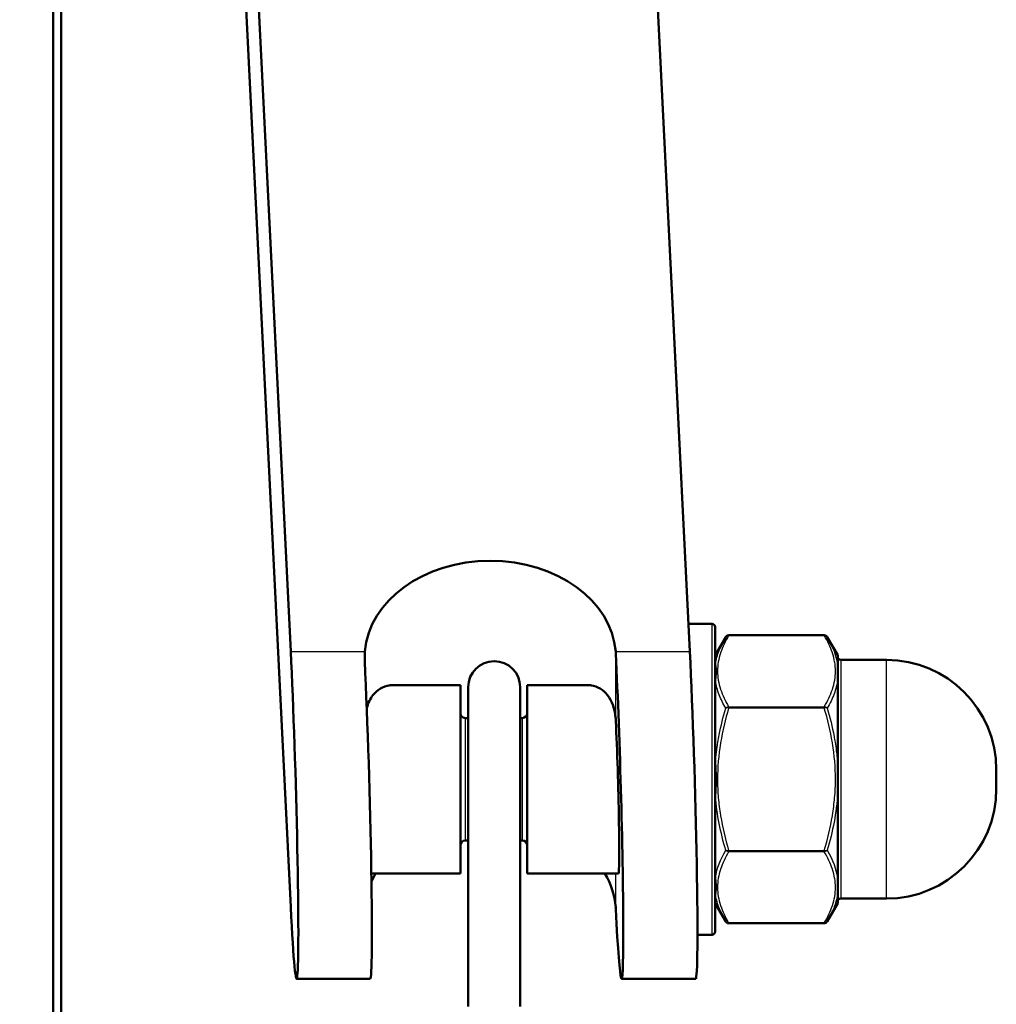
# Model space of a CAD drawing. Header units: millimetres. Extents: x 196 to 2279, y -1387 to 2348.
# Tile 22 of 82: x 482 to 544, y -919 to -856. Entities that reach past the tile are written whole.
import ezdxf

# ---------------------------------------------------------------- set-up
doc = ezdxf.new("R2010")
doc.units = ezdxf.units.MM
doc.header["$LTSCALE"] = 0.75
doc.layers.add('Visible', color=7, linetype='Continuous', lineweight=50)
doc.layers.add('Visible Narrow', color=7, linetype='Continuous', lineweight=25)

msp = doc.modelspace()

# ---------------------------------------------------------------- linework, layer by layer
at = {"layer": 'Visible', "extrusion": (0, 0, -1)}
for p, q in [((457.948, -60.741, -516.697), (499.506, -896.168, 180.613)), ((524.924, -896.168, 180.613), (483.367, -60.741, -516.697)), ((484.377, -1198.809, 115.005), (484.377, -808.179, 115.005)), ((484.877, -808.179, 114.505), (484.877, -1198.809, 114.505)), ((495.233, -826.56, 89.428), (499.506, -912.444, 161.114)), ((526.342, -894.406, 170.863), (524.837, -894.406, 170.863)), ((533.489, -895.142, 170.863), (527.396, -895.142, 170.863)), ((526.556, -896.383, 170.863), (527.206, -895.257, 170.863)), ((534.342, -896.406, 170.863), (533.679, -895.257, 170.863)), ((537.442, -896.706, 170.863), (534.542, -896.706, 170.863)), ((510.314, -898.306, 170.863), (506.042, -898.306, 170.863)), ((518.388, -898.306, 170.863), (514.564, -898.306, 170.863)), ((510.814, -900.406, 170.863), (510.614, -900.406, 170.863)), ((514.264, -900.406, 170.863), (514.114, -900.406, 170.863)), ((510.814, -908.206, 170.863), (510.614, -908.206, 170.863)), ((514.264, -908.206, 170.863), (514.114, -908.206, 170.863)), ((510.314, -910.306, 170.863), (504.64, -910.306, 170.863)), ((520.378, -910.306, 170.863), (514.564, -910.306, 170.863)), ((537.442, -911.906, 170.863), (534.542, -911.906, 170.863)), ((526.556, -912.229, 170.863), (527.206, -913.355, 170.863)), ((534.342, -912.206, 170.863), (533.679, -913.355, 170.863)), ((533.489, -913.471, 170.863), (527.396, -913.471, 170.863)), ((526.342, -914.206, 170.863), (525.409, -914.206, 170.863)), ((504.563, -917.006, 170.863), (499.878, -917.006, 170.863)), ((525.297, -917.006, 170.863), (520.575, -917.006, 170.863))]:
    msp.add_line(p, q, dxfattribs=at)
at = {"layer": 'Visible', "extrusion": (4.53804e-15, 0.640792, 0.767714)}
msp.add_arc((-512.215, 804.219, -435.598), 8, 183.45847, 356.54153, dxfattribs=at)
at = {"layer": 'Visible', "extrusion": (0, 0, -1)}
for centre, radius, start, end in [((-526.342, -894.606, -170.863), 0.2, 90, 180), ((-526.642, -896.433, -170.863), 0.1, 0, 30), ((-512.464, -898.437, -169.261), 1.65, 0, 180), ((-534.542, -896.506, -170.863), 0.2, 270, 0), ((-537.442, -903.706, -170.863), 7, 90, 180), ((-510.614, -900.106, -170.863), 0.3, 270, 0), ((-514.264, -900.106, -170.863), 0.3, 180, 270), ((-537.442, -904.906, -170.863), 7, 180, 270), ((-510.614, -908.506, -170.863), 0.3, 0, 90), ((-514.264, -908.506, -170.863), 0.3, 90, 180), ((-534.542, -912.106, -170.863), 0.2, 0, 90), ((-526.642, -912.179, -170.863), 0.1, 330, 0), ((-526.342, -914.006, -170.863), 0.2, 180, 270)]:
    msp.add_arc(centre, radius, start, end, dxfattribs=at)
at = {"layer": 'Visible', "extrusion": (1, 0, 0)}
for centre, radius in [((-904.306, 170.863, 526.542), 9.7), ((-904.306, 170.863, 510.314), 6), ((-904.306, 170.863, 514.564), 6), ((-904.306, 170.863, 544.442), 0.6)]:
    msp.add_arc(centre, radius, 0, 180, dxfattribs=at)
at = {"layer": 'Visible', "extrusion": (0.531319, -0.517822, -0.670493)}
msp.add_arc((-284.55, 799.734, 619.348), 6.773, 30.44345, 31.94529, dxfattribs=at)
at = {"layer": 'Visible', "extrusion": (-1, 0, 0)}
for centre, radius, start, end in [((904.306, 170.863, -534.342), 7.9, 156.49094, 180), ((904.306, 170.863, -534.342), 7.9, 96.49039, 143.50906), ((904.306, 170.863, -534.342), 7.9, 36.4909, 83.50908), ((904.295, 170.859, -534.342), 7.812, 21.75893, 21.75915), ((904.306, 170.863, -534.342), 7.9, 360, 23.50929)]:
    msp.add_arc(centre, radius, start, end, dxfattribs=at)
at = {"layer": 'Visible', "extrusion": (-1, -3.99568e-17, -1.07631e-16)}
msp.add_arc((908.937, 169.261, -510.814), 10.5, 20.36682, 180, dxfattribs=at)
at = {"layer": 'Visible', "extrusion": (1, 1.03591e-31, 1.22465e-16)}
msp.add_arc((-908.937, 169.261, 514.114), 10.5, 0, 159.63318, dxfattribs=at)
at = {"layer": 'Visible', "extrusion": (1.50163e-12, 0.640792, 0.767714)}
msp.add_arc((-512.215, 804.219, -460.998), 8, 335.89273, 341.05158, dxfattribs=at)
at = {"layer": 'Visible', "extrusion": (-1.74742e-13, 0.640792, 0.767714)}
msp.add_arc((-512.215, 804.219, -460.998), 8, 183.45847, 204.10727, dxfattribs=at)
at = {"layer": 'Visible', "extrusion": (0.531319, 0.56712, 0.629345)}
msp.add_arc((-997.885, 324.282, -139.677), 6.773, 213.10574, 214.60758, dxfattribs=at)
at = {"layer": 'Visible', "extrusion": (0.999272, 0.029297, -0.024453)}
for centre, major_axis, start_param, end_param in [((499.506, -904.306, 170.863), (0.485, -9.75, 8.138), 4.712389, 7.853982), ((520.202, -904.306, 170.863), (0.485, -9.75, 8.138), -1.556834, 1.556834), ((520.202, -904.306, 170.863), (0.229, -4.606, 3.845), -1.54124, 0.69553)]:
    msp.add_ellipse(centre, major_axis=major_axis, ratio=0.999272, start_param=start_param, end_param=end_param, dxfattribs=at)
at = {"layer": 'Visible', "extrusion": (-0.999272, -0.029297, 0.024453)}
for centre, end_param in [((524.924, -904.306, 170.863), 1.570796), ((504.191, -904.306, 170.863), 1.508718)]:
    msp.add_ellipse(centre, major_axis=(0.485, -9.75, 8.138), ratio=0.999272, start_param=-0.69553, end_param=end_param, dxfattribs=at)
at = {"layer": 'Visible'}
for points, knots in [([(527.206, -895.257, 170.863), (527.213, -895.244, 170.863), (527.222, -895.232, 170.863), (527.241, -895.209, 170.863), (527.252, -895.199, 170.863), (527.28, -895.177, 170.863), (527.298, -895.166, 170.863), (527.342, -895.147, 170.863), (527.369, -895.142, 170.863), (527.396, -895.142, 170.863)], [0, 0, 0, 0, 0.00453436, 0.00453436, 0.00890925, 0.00890925, 0.01522054, 0.01522054, 0.0231846, 0.0231846, 0.0231846, 0.0231846]), ([(533.489, -895.142, 170.863), (533.511, -895.142, 170.863), (533.533, -895.146, 170.863), (533.574, -895.159, 170.863), (533.594, -895.17, 170.863), (533.631, -895.197, 170.863), (533.649, -895.214, 170.863), (533.669, -895.241, 170.863), (533.674, -895.249, 170.863), (533.679, -895.257, 170.863)], [0, 0, 0, 0, 0.00653074, 0.00653074, 0.01307511, 0.01307511, 0.0202764, 0.0202764, 0.02318704, 0.02318704, 0.02318704, 0.02318704]), ([(504.221, -896.789, 181.1), (504.217, -896.706, 181.039), (504.215, -896.625, 180.978), (504.215, -896.418, 180.818), (504.22, -896.293, 180.717), (504.229, -896.168, 180.613)], [3.72742712, 3.72742712, 3.72742712, 3.72742712, 3.7578667, 3.7578667, 3.80581406, 3.80581406, 3.80581406, 3.80581406]), ([(534.342, -897.062, 174.015), (534.342, -897.122, 174.152), (534.342, -897.189, 174.285), (534.342, -897.328, 174.549), (534.342, -897.4, 174.679), (534.342, -897.549, 174.937), (534.342, -897.626, 175.065), (534.342, -897.784, 175.317), (534.342, -897.866, 175.441), (534.342, -897.955, 175.562)], [0, 0, 0, 0, 0.000447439, 0.000447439, 0.000894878, 0.000894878, 0.001342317, 0.001342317, 0.001789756, 0.001789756, 0.001789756, 0.001789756]), ([(504.349, -899.769, 174.787), (504.439, -899.448, 174.415), (504.573, -899.17, 174.003), (505.025, -898.589, 172.854), (505.405, -898.388, 172.083), (505.864, -898.314, 171.202), (505.953, -898.306, 171.034), (506.043, -898.307, 170.864)], [1.0389828, 1.0389828, 1.0389828, 1.0389828, 1.1849251, 1.1849251, 1.4276499, 1.4276499, 1.4838105, 1.4838105, 1.4838105, 1.4838105]), ([(518.387, -898.307, 170.864), (518.477, -898.306, 171.034), (518.566, -898.314, 171.202), (519.025, -898.388, 172.083), (519.405, -898.589, 172.854), (519.969, -899.315, 174.289), (520.152, -899.841, 174.952), (520.204, -900.507, 175.508), (520.207, -900.553, 175.545), (520.209, -900.599, 175.581)], [2.3556113, 2.3556113, 2.3556113, 2.3556113, 2.4117719, 2.4117719, 2.6544967, 2.6544967, 2.8972215, 2.8972215, 2.9149213, 2.9149213, 2.9149213, 2.9149213]), ([(534.342, -903.413, 178.713), (534.342, -903.562, 178.73), (534.342, -903.711, 178.738), (534.342, -903.86, 178.744), (534.342, -903.934, 178.747), (534.342, -904.009, 178.749), (534.342, -904.083, 178.75), (534.342, -904.12, 178.751), (534.342, -904.158, 178.751), (534.342, -904.195, 178.751), (534.342, -904.213, 178.752), (534.342, -904.232, 178.752), (534.342, -904.251, 178.752), (534.342, -904.26, 178.752), (534.342, -904.269, 178.752), (534.342, -904.279, 178.752), (534.342, -904.283, 178.752), (534.342, -904.288, 178.752), (534.342, -904.293, 178.752), (534.342, -904.297, 178.752), (534.342, -904.302, 178.752), (534.342, -904.307, 178.752), (534.342, -904.325, 178.752), (534.342, -904.344, 178.752), (534.342, -904.362, 178.752), (534.342, -904.493, 178.751), (534.342, -904.623, 178.749), (534.342, -904.753, 178.744), (534.342, -904.902, 178.738), (534.342, -905.051, 178.73), (534.342, -905.199, 178.713)], [0.000000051, 0.000000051, 0.000000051, 0.000000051, 0.000447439, 0.000447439, 0.000447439, 0.000671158, 0.000671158, 0.000671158, 0.000783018, 0.000783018, 0.000783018, 0.000838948, 0.000838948, 0.000838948, 0.000866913, 0.000866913, 0.000866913, 0.000880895, 0.000880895, 0.000880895, 0.000894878, 0.000894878, 0.000894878, 0.000950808, 0.000950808, 0.000950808, 0.001342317, 0.001342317, 0.001342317, 0.001789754, 0.001789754, 0.001789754, 0.001789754]), ([(534.342, -910.657, 175.562), (534.342, -910.746, 175.442), (534.342, -910.828, 175.317), (534.342, -910.907, 175.191), (534.342, -910.947, 175.127), (534.342, -910.986, 175.064), (534.342, -911.025, 175), (534.342, -911.044, 174.968), (534.342, -911.063, 174.936), (534.342, -911.082, 174.904), (534.342, -911.091, 174.888), (534.342, -911.101, 174.872), (534.342, -911.11, 174.856), (534.342, -911.115, 174.848), (534.342, -911.119, 174.84), (534.342, -911.124, 174.832), (534.342, -911.126, 174.828), (534.342, -911.129, 174.824), (534.342, -911.131, 174.82), (534.342, -911.133, 174.816), (534.342, -911.136, 174.811), (534.342, -911.138, 174.807), (534.342, -911.147, 174.791), (534.342, -911.157, 174.775), (534.342, -911.166, 174.759), (534.342, -911.23, 174.646), (534.342, -911.293, 174.532), (534.342, -911.354, 174.417), (534.342, -911.424, 174.285), (534.342, -911.491, 174.152), (534.342, -911.55, 174.015)], [0.000000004, 0.000000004, 0.000000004, 0.000000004, 0.000447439, 0.000447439, 0.000447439, 0.000671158, 0.000671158, 0.000671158, 0.000783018, 0.000783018, 0.000783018, 0.000838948, 0.000838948, 0.000838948, 0.000866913, 0.000866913, 0.000866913, 0.000880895, 0.000880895, 0.000880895, 0.000894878, 0.000894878, 0.000894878, 0.000950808, 0.000950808, 0.000950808, 0.001342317, 0.001342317, 0.001342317, 0.001789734, 0.001789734, 0.001789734, 0.001789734]), ([(527.396, -913.471, 170.863), (527.374, -913.471, 170.863), (527.352, -913.467, 170.863), (527.31, -913.453, 170.863), (527.291, -913.443, 170.863), (527.253, -913.416, 170.863), (527.236, -913.399, 170.863), (527.216, -913.372, 170.863), (527.21, -913.364, 170.863), (527.206, -913.355, 170.863)], [0, 0, 0, 0, 0.00653074, 0.00653074, 0.01307511, 0.01307511, 0.0202764, 0.0202764, 0.02318704, 0.02318704, 0.02318704, 0.02318704]), ([(533.679, -913.355, 170.863), (533.671, -913.368, 170.863), (533.663, -913.381, 170.863), (533.643, -913.403, 170.863), (533.633, -913.413, 170.863), (533.605, -913.436, 170.863), (533.586, -913.447, 170.863), (533.543, -913.465, 170.863), (533.516, -913.471, 170.863), (533.489, -913.471, 170.863)], [0, 0, 0, 0, 0.00453436, 0.00453436, 0.00890925, 0.00890925, 0.01522054, 0.01522054, 0.0231846, 0.0231846, 0.0231846, 0.0231846])]:
    msp.add_open_spline(points, degree=3, knots=knots, dxfattribs=at)
at = {"layer": 'Visible Narrow', "extrusion": (0, 0, -1)}
for p, q in [((533.489, -895.155, 170.913), (527.396, -895.155, 170.913)), ((499.506, -896.168, 180.613), (504.229, -896.168, 180.613)), ((520.2, -896.168, 180.613), (524.924, -896.168, 180.613)), ((520.209, -900.599, 175.581), (520.209, -896.305, 180.726)), ((527.396, -899.687, 178.763), (533.489, -899.687, 178.763)), ((533.489, -899.774, 178.813), (527.396, -899.774, 178.813)), ((527.396, -908.838, 178.813), (533.489, -908.838, 178.813)), ((533.489, -908.925, 178.763), (527.396, -908.925, 178.763)), ((520.209, -912.58, 161.228), (520.209, -910.306, 163.952)), ((527.396, -913.457, 170.913), (533.489, -913.457, 170.913))]:
    msp.add_line(p, q, dxfattribs=at)
at = {"layer": 'Visible Narrow', "extrusion": (-1, 0, 0)}
for centre, radius in [((904.306, 170.863, -526.342), 9.9), ((904.306, 170.863, -537.442), 7.6), ((904.306, 170.863, -514.264), 3.9)]:
    msp.add_arc(centre, radius, 0, 180, dxfattribs=at)
at = {"layer": 'Visible Narrow', "extrusion": (1, 0, 0)}
for centre, radius, start, end in [((-895.242, 170.863, 527.396), 0.1, 360, 29.99998), ((-895.242, 170.863, 533.489), 0.1, 360, 29.99996), ((-904.306, 170.863, 526.556), 7.923, 0, 22.15568), ((-904.306, 170.863, 534.542), 7.6, 0, 180), ((-904.306, 170.863, 526.556), 7.923, 37.84432, 82.1567), ((-904.306, 170.863, 510.614), 3.9, 0, 180), ((-904.306, 170.863, 526.556), 7.923, 97.84432, 142.15568), ((-908.838, 178.713, 533.489), 0.1, 90.00003, 149.99996), ((-904.306, 170.863, 526.556), 7.923, 157.84432, 180), ((-913.371, 170.863, 527.396), 0.1, 150.00003, 180)]:
    msp.add_arc(centre, radius, start, end, dxfattribs=at)
at = {"layer": 'Visible Narrow', "extrusion": (-1.40839e-11, -0.377125, 0.926163)}
msp.add_arc((526.642, -765.225, 499.283), 0.1, 150, 180, dxfattribs=at)
at = {"layer": 'Visible Narrow', "extrusion": (4.81468e-12, 0.613518, -0.789681)}
msp.add_arc((-526.642, -601.412, -689.736), 0.1, 360, 30, dxfattribs=at)
at = {"layer": 'Visible Narrow', "extrusion": (1, 2.18855e-13, 6.86745e-13)}
msp.add_arc((-899.774, 178.713, 527.396), 0.1, 30.00007, 89.99997, dxfattribs=at)
at = {"layer": 'Visible Narrow', "extrusion": (1, -1.53838e-13, 2.66454e-13)}
msp.add_arc((-899.774, 178.713, 533.489), 0.1, 30.00004, 89.99994, dxfattribs=at)
at = {"layer": 'Visible Narrow', "extrusion": (-2.88831e-12, 0.990643, -0.136482)}
msp.add_arc((-526.642, 53.716, -919.164), 0.1, 0, 30, dxfattribs=at)
at = {"layer": 'Visible Narrow', "extrusion": (1.36407e-11, 0.990643, 0.136482)}
msp.add_arc((-526.642, 300.559, -872.525), 0.1, 0, 30, dxfattribs=at)
at = {"layer": 'Visible Narrow', "extrusion": (1, -4.85311e-13, 5.32907e-13)}
msp.add_arc((-908.838, 178.713, 527.396), 0.1, 90.00006, 149.99998, dxfattribs=at)
at = {"layer": 'Visible Narrow', "extrusion": (-1.06717e-12, 0.613518, 0.789681)}
msp.add_arc((-526.642, 826.814, -419.881), 0.1, 360, 30, dxfattribs=at)
at = {"layer": 'Visible Narrow', "extrusion": (8.83674e-13, 0.377125, 0.926163)}
msp.add_arc((-526.642, 909.845, -182.789), 0.1, 0, 30, dxfattribs=at)
at = {"layer": 'Visible Narrow', "extrusion": (1, -2.68057e-12, -3.79633e-13)}
msp.add_arc((-913.371, 170.863, 533.489), 0.1, 150.00002, 180, dxfattribs=at)
at = {"layer": 'Visible Narrow'}
for points, knots in [([(527.396, -895.155, 170.913), (527.184, -895.519, 171.544), (527.008, -895.886, 172.179), (526.884, -896.257, 172.822), (526.883, -896.262, 172.831), (526.881, -896.267, 172.84), (526.879, -896.272, 172.849), (526.818, -896.458, 173.17), (526.77, -896.645, 173.494), (526.738, -896.833, 173.82), (526.737, -896.836, 173.824), (526.737, -896.838, 173.829), (526.737, -896.841, 173.833), (526.704, -897.032, 174.163), (526.687, -897.224, 174.497), (526.687, -897.417, 174.83), (526.686, -897.613, 175.17), (526.703, -897.809, 175.509), (526.737, -898.004, 175.848), (526.769, -898.192, 176.174), (526.817, -898.38, 176.499), (526.878, -898.566, 176.821), (526.88, -898.572, 176.832), (526.882, -898.579, 176.843), (526.884, -898.585, 176.854), (527.008, -898.957, 177.499), (527.184, -899.324, 178.134), (527.396, -899.687, 178.763)], [0.000059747, 0.000059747, 0.000059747, 0.000059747, 0.00231796, 0.00231796, 0.00231796, 0.002348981, 0.002348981, 0.002348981, 0.003478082, 0.003478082, 0.003478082, 0.003493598, 0.003493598, 0.003493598, 0.004638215, 0.004638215, 0.004638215, 0.005805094, 0.005805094, 0.005805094, 0.006927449, 0.006927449, 0.006927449, 0.006966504, 0.006966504, 0.006966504, 0.009216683, 0.009216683, 0.009216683, 0.009216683]), ([(527.396, -895.155, 170.913), (527.354, -895.152, 170.908), (527.315, -895.162, 170.901), (527.283, -895.181, 170.892), (527.25, -895.2, 170.883), (527.224, -895.226, 170.873), (527.206, -895.257, 170.863)], [0.0000000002, 0.0000000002, 0.0000000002, 0.0000000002, 0.0001165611, 0.0001165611, 0.0001165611, 0.0002331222, 0.0002331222, 0.0002331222, 0.0002331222]), ([(533.489, -899.687, 178.763), (533.701, -899.324, 178.134), (533.877, -898.957, 177.499), (534.001, -898.585, 176.854), (534.003, -898.579, 176.843), (534.005, -898.572, 176.832), (534.007, -898.566, 176.821), (534.068, -898.38, 176.499), (534.115, -898.192, 176.174), (534.148, -898.004, 175.848), (534.181, -897.809, 175.51), (534.198, -897.614, 175.172), (534.198, -897.418, 174.833), (534.198, -897.225, 174.499), (534.181, -897.032, 174.164), (534.148, -896.841, 173.833), (534.148, -896.838, 173.829), (534.147, -896.836, 173.824), (534.147, -896.833, 173.82), (534.114, -896.645, 173.494), (534.066, -896.458, 173.17), (534.005, -896.272, 172.849), (534.004, -896.267, 172.84), (534.002, -896.262, 172.831), (534, -896.257, 172.822), (533.877, -895.886, 172.179), (533.701, -895.519, 171.544), (533.489, -895.155, 170.913)], [0.000059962, 0.000059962, 0.000059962, 0.000059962, 0.002322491, 0.002322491, 0.002322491, 0.002361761, 0.002361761, 0.002361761, 0.003490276, 0.003490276, 0.003490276, 0.00466072, 0.00466072, 0.00466072, 0.005814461, 0.005814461, 0.005814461, 0.005830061, 0.005830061, 0.005830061, 0.006965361, 0.006965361, 0.006965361, 0.006996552, 0.006996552, 0.006996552, 0.00926716, 0.00926716, 0.00926716, 0.00926716]), ([(526.556, -896.968, 173.852), (526.601, -896.677, 173.346), (526.683, -896.389, 172.842), (526.794, -896.103, 172.344), (526.905, -895.818, 171.845), (527.044, -895.536, 171.352), (527.206, -895.257, 170.863)], [0.005663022, 0.005663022, 0.005663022, 0.005663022, 0.007413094, 0.007413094, 0.007413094, 0.009163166, 0.009163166, 0.009163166, 0.009163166]), ([(526.556, -896.968, 173.852), (526.562, -896.992, 173.94), (526.569, -897.026, 174.024), (526.579, -897.098, 174.19), (526.584, -897.138, 174.271), (526.594, -897.26, 174.512), (526.598, -897.348, 174.671), (526.598, -897.53, 174.985), (526.594, -897.623, 175.14), (526.584, -897.771, 175.368), (526.579, -897.822, 175.443), (526.569, -897.929, 175.589), (526.562, -897.985, 175.661), (526.556, -898.049, 175.725)], [0, 0, 0, 0, 0.000271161, 0.000271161, 0.000542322, 0.000542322, 0.001084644, 0.001084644, 0.001626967, 0.001626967, 0.001898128, 0.001898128, 0.002169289, 0.002169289, 0.002169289, 0.002169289]), ([(527.206, -899.782, 178.7), (527.044, -899.498, 178.214), (526.905, -899.212, 177.723), (526.794, -898.923, 177.228), (526.683, -898.634, 176.732), (526.601, -898.342, 176.23), (526.556, -898.049, 175.725)], [0, 0, 0, 0, 0.00175225, 0.00175225, 0.00175225, 0.003504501, 0.003504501, 0.003504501, 0.003504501]), ([(534.342, -897.955, 175.562), (534.303, -898.263, 176.093), (534.222, -898.571, 176.623), (534.109, -898.876, 177.147), (533.995, -899.181, 177.671), (533.849, -899.483, 178.188), (533.679, -899.782, 178.7)], [0.005464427, 0.005464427, 0.005464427, 0.005464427, 0.007297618, 0.007297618, 0.007297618, 0.009130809, 0.009130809, 0.009130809, 0.009130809]), ([(526.556, -903.225, 178.713), (526.589, -902.798, 178.712), (526.642, -902.371, 178.711), (526.711, -901.949, 178.709), (526.736, -901.795, 178.709), (526.764, -901.64, 178.708), (526.794, -901.487, 178.708), (526.905, -900.912, 178.705), (527.045, -900.344, 178.703), (527.206, -899.782, 178.7)], [0.005660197, 0.005660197, 0.005660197, 0.005660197, 0.006938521, 0.006938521, 0.006938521, 0.007406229, 0.007406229, 0.007406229, 0.009152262, 0.009152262, 0.009152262, 0.009152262]), ([(527.396, -899.774, 178.813), (527.184, -900.501, 178.813), (527.008, -901.234, 178.813), (526.884, -901.978, 178.813), (526.882, -901.99, 178.813), (526.88, -902.001, 178.813), (526.878, -902.013, 178.813), (526.755, -902.769, 178.813), (526.687, -903.539, 178.813), (526.687, -904.307, 178.813), (526.687, -904.698, 178.813), (526.704, -905.089, 178.813), (526.738, -905.479, 178.813), (526.77, -905.856, 178.813), (526.818, -906.229, 178.813), (526.879, -906.6, 178.813), (526.88, -906.612, 178.813), (526.882, -906.624, 178.813), (526.884, -906.636, 178.813), (527.008, -907.379, 178.813), (527.184, -908.112, 178.813), (527.396, -908.838, 178.813)], [0.00005991, 0.00005991, 0.00005991, 0.00005991, 0.002320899, 0.002320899, 0.002320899, 0.002356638, 0.002356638, 0.002356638, 0.004653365, 0.004653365, 0.004653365, 0.00582196, 0.00582196, 0.00582196, 0.006950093, 0.006950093, 0.006950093, 0.006986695, 0.006986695, 0.006986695, 0.00924682, 0.00924682, 0.00924682, 0.00924682]), ([(527.396, -899.774, 178.813), (527.354, -899.768, 178.813), (527.315, -899.767, 178.801), (527.283, -899.768, 178.78), (527.25, -899.77, 178.76), (527.224, -899.775, 178.732), (527.206, -899.782, 178.7)], [0.0000000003, 0.0000000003, 0.0000000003, 0.0000000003, 0.0001165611, 0.0001165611, 0.0001165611, 0.0002331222, 0.0002331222, 0.0002331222, 0.0002331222]), ([(533.489, -899.687, 178.763), (533.53, -899.69, 178.768), (533.569, -899.702, 178.764), (533.602, -899.719, 178.752), (533.635, -899.736, 178.74), (533.661, -899.758, 178.722), (533.679, -899.782, 178.7)], [0.0000000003, 0.0000000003, 0.0000000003, 0.0000000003, 0.0001165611, 0.0001165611, 0.0001165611, 0.0002331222, 0.0002331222, 0.0002331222, 0.0002331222]), ([(533.489, -908.838, 178.813), (533.701, -908.112, 178.813), (533.877, -907.379, 178.813), (534, -906.636, 178.813), (534.002, -906.624, 178.813), (534.004, -906.612, 178.813), (534.006, -906.6, 178.813), (534.067, -906.229, 178.813), (534.114, -905.856, 178.813), (534.147, -905.479, 178.813), (534.181, -905.089, 178.813), (534.198, -904.698, 178.813), (534.198, -904.308, 178.813), (534.198, -903.54, 178.813), (534.13, -902.769, 178.813), (534.006, -902.013, 178.813), (534.004, -902.001, 178.813), (534.002, -901.99, 178.813), (534, -901.978, 178.813), (533.877, -901.234, 178.813), (533.701, -900.501, 178.813), (533.489, -899.774, 178.813)], [0.000059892, 0.000059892, 0.000059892, 0.000059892, 0.002318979, 0.002318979, 0.002318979, 0.002355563, 0.002355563, 0.002355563, 0.003483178, 0.003483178, 0.003483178, 0.004650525, 0.004650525, 0.004650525, 0.006946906, 0.006946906, 0.006946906, 0.006982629, 0.006982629, 0.006982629, 0.009242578, 0.009242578, 0.009242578, 0.009242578]), ([(533.679, -899.782, 178.7), (533.849, -900.376, 178.703), (533.995, -900.974, 178.706), (534.108, -901.579, 178.708), (534.132, -901.702, 178.708), (534.153, -901.825, 178.709), (534.174, -901.949, 178.709), (534.203, -902.129, 178.71), (534.23, -902.31, 178.71), (534.253, -902.492, 178.711), (534.272, -902.645, 178.711), (534.29, -902.798, 178.712), (534.305, -902.951, 178.712), (534.319, -903.105, 178.712), (534.332, -903.259, 178.713), (534.342, -903.413, 178.713)], [0, 0, 0, 0, 0.00184591, 0.00184591, 0.00184591, 0.002221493, 0.002221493, 0.002221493, 0.002768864, 0.002768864, 0.002768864, 0.003230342, 0.003230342, 0.003230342, 0.003691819, 0.003691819, 0.003691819, 0.003691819]), ([(526.556, -903.225, 178.713), (526.562, -903.314, 178.737), (526.569, -903.403, 178.749), (526.579, -903.583, 178.769), (526.584, -903.673, 178.776), (526.594, -903.943, 178.79), (526.598, -904.124, 178.793), (526.598, -904.487, 178.793), (526.594, -904.668, 178.79), (526.584, -904.94, 178.776), (526.579, -905.03, 178.769), (526.569, -905.21, 178.749), (526.562, -905.3, 178.736), (526.556, -905.388, 178.713)], [0.000000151, 0.000000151, 0.000000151, 0.000000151, 0.000271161, 0.000271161, 0.000542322, 0.000542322, 0.001084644, 0.001084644, 0.001626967, 0.001626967, 0.001898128, 0.001898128, 0.002169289, 0.002169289, 0.002169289, 0.002169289]), ([(534.342, -905.199, 178.713), (534.303, -905.815, 178.712), (534.222, -906.427, 178.71), (534.108, -907.033, 178.708), (533.995, -907.639, 178.706), (533.849, -908.238, 178.703), (533.679, -908.831, 178.7)], [0.005473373, 0.005473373, 0.005473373, 0.005473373, 0.007314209, 0.007314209, 0.007314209, 0.009155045, 0.009155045, 0.009155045, 0.009155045]), ([(527.396, -908.925, 178.763), (527.183, -909.29, 178.132), (527.007, -909.657, 177.496), (526.883, -910.029, 176.851), (526.882, -910.035, 176.841), (526.88, -910.041, 176.831), (526.878, -910.047, 176.82), (526.817, -910.232, 176.5), (526.77, -910.419, 176.177), (526.737, -910.606, 175.852), (526.737, -910.61, 175.845), (526.736, -910.614, 175.838), (526.735, -910.618, 175.832), (526.703, -910.808, 175.502), (526.687, -911, 175.169), (526.687, -911.192, 174.837), (526.687, -911.579, 174.167), (526.755, -911.961, 173.506), (526.879, -912.338, 172.851), (526.88, -912.342, 172.844), (526.881, -912.347, 172.837), (526.883, -912.351, 172.83), (527.006, -912.723, 172.185), (527.182, -913.091, 171.547), (527.396, -913.457, 170.913)], [0.000059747, 0.000059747, 0.000059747, 0.000059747, 0.002322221, 0.002322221, 0.002322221, 0.002358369, 0.002358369, 0.002358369, 0.00348454, 0.00348454, 0.00348454, 0.00350768, 0.00350768, 0.00350768, 0.004649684, 0.004649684, 0.004649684, 0.006955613, 0.006955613, 0.006955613, 0.006980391, 0.006980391, 0.006980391, 0.009254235, 0.009254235, 0.009254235, 0.009254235]), ([(527.396, -908.925, 178.763), (527.354, -908.922, 178.768), (527.315, -908.91, 178.764), (527.283, -908.893, 178.752), (527.25, -908.877, 178.74), (527.224, -908.855, 178.722), (527.206, -908.831, 178.7)], [0.0000000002, 0.0000000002, 0.0000000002, 0.0000000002, 0.0001165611, 0.0001165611, 0.0001165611, 0.0002331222, 0.0002331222, 0.0002331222, 0.0002331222]), ([(533.489, -908.838, 178.813), (533.53, -908.844, 178.813), (533.569, -908.846, 178.801), (533.602, -908.844, 178.78), (533.635, -908.843, 178.76), (533.661, -908.838, 178.732), (533.679, -908.831, 178.7)], [0.0000000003, 0.0000000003, 0.0000000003, 0.0000000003, 0.0001165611, 0.0001165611, 0.0001165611, 0.0002331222, 0.0002331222, 0.0002331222, 0.0002331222]), ([(533.489, -913.457, 170.913), (533.702, -913.091, 171.547), (533.879, -912.723, 172.185), (534.002, -912.351, 172.83), (534.003, -912.347, 172.837), (534.005, -912.342, 172.844), (534.006, -912.338, 172.851), (534.129, -911.962, 173.504), (534.197, -911.581, 174.163), (534.198, -911.196, 174.831), (534.198, -911.003, 175.164), (534.182, -910.809, 175.5), (534.149, -910.618, 175.832), (534.149, -910.614, 175.838), (534.148, -910.61, 175.845), (534.147, -910.606, 175.852), (534.115, -910.419, 176.177), (534.068, -910.232, 176.5), (534.007, -910.047, 176.82), (534.005, -910.041, 176.831), (534.003, -910.035, 176.841), (534.001, -910.029, 176.851), (533.878, -909.657, 177.496), (533.701, -909.29, 178.132), (533.489, -908.925, 178.763)], [0.000059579, 0.000059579, 0.000059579, 0.000059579, 0.002323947, 0.002323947, 0.002323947, 0.002348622, 0.002348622, 0.002348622, 0.004637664, 0.004637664, 0.004637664, 0.005782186, 0.005782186, 0.005782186, 0.005805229, 0.005805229, 0.005805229, 0.006926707, 0.006926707, 0.006926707, 0.006962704, 0.006962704, 0.006962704, 0.009215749, 0.009215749, 0.009215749, 0.009215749]), ([(526.556, -910.563, 175.725), (526.562, -910.628, 175.66), (526.569, -910.684, 175.588), (526.579, -910.791, 175.443), (526.584, -910.842, 175.368), (526.594, -910.989, 175.141), (526.598, -911.082, 174.986), (526.598, -911.264, 174.672), (526.594, -911.352, 174.513), (526.584, -911.475, 174.271), (526.579, -911.515, 174.19), (526.569, -911.587, 174.024), (526.562, -911.621, 173.939), (526.556, -911.644, 173.852)], [0, 0, 0, 0, 0.000271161, 0.000271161, 0.000542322, 0.000542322, 0.001084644, 0.001084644, 0.001626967, 0.001626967, 0.001898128, 0.001898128, 0.002169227, 0.002169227, 0.002169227, 0.002169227]), ([(527.206, -913.355, 170.863), (527, -912.998, 171.489), (526.829, -912.639, 172.118), (526.709, -912.275, 172.753), (526.641, -912.066, 173.117), (526.589, -911.856, 173.483), (526.556, -911.644, 173.852)], [0, 0, 0, 0, 0.002225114, 0.002225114, 0.002225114, 0.003500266, 0.003500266, 0.003500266, 0.003500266]), ([(534.342, -911.55, 174.015), (534.311, -911.793, 173.593), (534.254, -912.035, 173.172), (534.175, -912.275, 172.753), (534.154, -912.338, 172.644), (534.132, -912.4, 172.534), (534.109, -912.463, 172.425), (533.995, -912.764, 171.899), (533.849, -913.061, 171.379), (533.679, -913.355, 170.863)], [0.005463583, 0.005463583, 0.005463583, 0.005463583, 0.006916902, 0.006916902, 0.006916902, 0.007298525, 0.007298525, 0.007298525, 0.009133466, 0.009133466, 0.009133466, 0.009133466]), ([(533.489, -913.457, 170.913), (533.53, -913.46, 170.908), (533.569, -913.45, 170.901), (533.602, -913.432, 170.892), (533.635, -913.413, 170.883), (533.661, -913.386, 170.873), (533.679, -913.355, 170.863)], [0.0000000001, 0.0000000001, 0.0000000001, 0.0000000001, 0.0001165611, 0.0001165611, 0.0001165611, 0.0002331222, 0.0002331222, 0.0002331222, 0.0002331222])]:
    msp.add_open_spline(points, degree=3, knots=knots, dxfattribs=at)
for points in [[(533.679, -895.257, 170.863), (533.641, -895.192, 170.884), (533.566, -895.15, 170.904), (533.489, -895.155, 170.913)], [(533.679, -895.257, 170.863), (534.02, -895.848, 171.898), (534.263, -896.447, 172.945), (534.342, -897.062, 174.015)], [(527.206, -899.782, 178.7), (527.243, -899.731, 178.746), (527.318, -899.693, 178.773), (527.396, -899.687, 178.763)], [(533.679, -899.782, 178.7), (533.641, -899.767, 178.767), (533.566, -899.763, 178.813), (533.489, -899.774, 178.813)], [(527.206, -908.831, 178.7), (526.883, -907.703, 178.705), (526.647, -906.559, 178.711), (526.556, -905.388, 178.713)], [(526.556, -910.563, 175.725), (526.646, -909.978, 176.734), (526.883, -909.398, 177.728), (527.206, -908.831, 178.7)], [(527.206, -908.831, 178.7), (527.243, -908.846, 178.767), (527.318, -908.849, 178.813), (527.396, -908.838, 178.813)], [(533.679, -908.831, 178.7), (533.641, -908.881, 178.746), (533.566, -908.92, 178.773), (533.489, -908.925, 178.763)], [(533.679, -908.831, 178.7), (534.02, -909.431, 177.672), (534.263, -910.039, 176.629), (534.342, -910.657, 175.562)], [(527.206, -913.355, 170.863), (527.243, -913.42, 170.884), (527.318, -913.463, 170.904), (527.396, -913.457, 170.913)]]:
    msp.add_open_spline(points, degree=3, dxfattribs=at)

doc.saveas('drawing.dxf')
